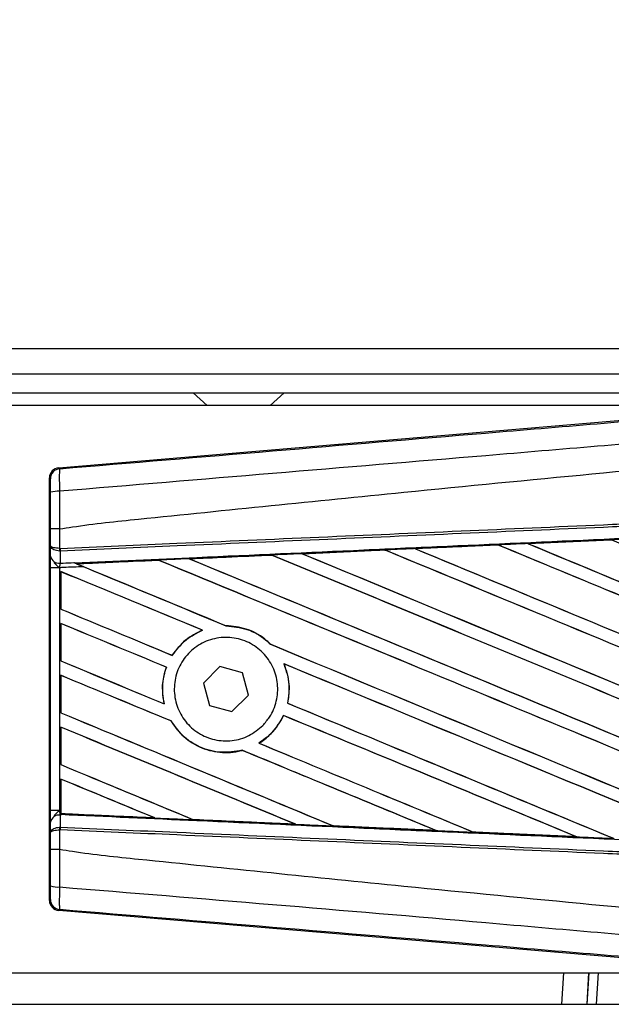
# Model space of a CAD drawing. Header units: millimetres. Extents: x 0 to 420, y 0 to 297.
# Tile 46 of 81: x 206.48 to 211.98, y 257.1 to 266.25. Entities that reach past the tile are written whole.
import ezdxf

# ---------------------------------------------------------------- set-up
doc = ezdxf.new("R2010")
doc.units = ezdxf.units.MM
doc.layers.add('QUOTE', color=174, linetype='Continuous')
doc.styles.add('SLDTEXTSTYLE3', font='TXT', dxfattribs={"width": 0.75})
doc.dimstyles.new('SLDDIMSTYLE0', dxfattribs={"dimtxt": 3, "dimasz": 3, "dimexe": 0, "dimexo": 0.0625, "dimgap": 0.75, "dimtad": 1, "dimlfac": 8.533318, "dimrnd": 1e-09, "dimzin": 12, "dimdsep": 46, "dimtxsty": 'SLDTEXTSTYLE3', "dimsah": 1, "dimcen": 0.09, "dimadec": 0, "dimazin": 3, "dimtfac": 1, "dimtdec": 3, "dimtofl": 0, "dimtmove": 0, "dimatfit": 3, "dimfxl": 0, "dimfrac": 2, "dimtolj": 1, "dimtzin": 12, "dimarcsym": 0})

# ---------------------------------------------------------------- blocks, each defined once
blk = doc.blocks.new('_D')
at = {"layer": 'QUOTE'}
for p, q in [((59.0965, 262.0284), (59.0965, 274.8321)), ((217.2999, 262.0284), (217.2999, 274.8321)), ((217.2999, 272.8321), (59.0965, 272.8321))]:
    blk.add_line(p, q, dxfattribs=at)
for points in [[(59.0965, 272.8321), (62.0965, 272.3321), (62.0965, 273.3321)], [(217.2999, 272.8321), (214.2999, 273.3321), (214.2999, 272.3321)]]:
    blk.add_solid(points, dxfattribs=at)
at = {"layer": 'QUOTE', "insert": (133.7649, 276.6993), "char_height": 3, "attachment_point": 1, "style": 'SLDTEXTSTYLE3'}
blk.add_mtext('1350', dxfattribs=at)

msp = doc.modelspace()

# ---------------------------------------------------------------- linework, layer by layer
at = {"color": 7, "linetype": 'Continuous', "lineweight": 25}
for p, q in [((217.2999, 263.1924), (59.0965, 263.1924)), ((62.3192, 262.9581), (214.0772, 262.9581)), ((62.4949, 262.7823), (213.9015, 262.7823)), ((208.0877, 262.7823), (208.2179, 262.6651)), ((208.8038, 262.6651), (208.934, 262.7823)), ((213.7082, 262.6651), (195.6202, 262.6651)), ((206.8394, 262.0859), (213.7905, 262.672)), ((206.8394, 262.0859), (206.8486, 262.0775)), ((206.7627, 261.9841), (206.7535, 261.9925)), ((206.7535, 258.0642), (206.7535, 261.9925)), ((206.764, 261.3607), (206.764, 261.5169)), ((206.8482, 261.5171), (206.8483, 261.5171)), ((206.8483, 261.5171), (206.8483, 261.3365)), ((211.1997, 261.381), (211.9738, 261.4155)), ((211.9743, 261.4153), (211.2005, 261.3807)), ((211.9738, 261.4155), (211.9743, 261.4153)), ((211.9743, 261.4153), (211.9752, 261.4143)), ((206.7632, 261.2652), (206.764, 261.3607)), ((206.8541, 261.3116), (206.8482, 261.3117)), ((206.8483, 261.3365), (206.852, 261.3365)), ((206.8541, 261.3116), (206.8531, 261.1987)), ((209.1018, 261.2873), (209.87, 261.3217)), ((209.87, 261.3217), (209.8712, 261.3211)), ((209.8712, 261.3211), (209.8721, 261.3203)), ((210.1505, 261.3342), (210.9219, 261.3686)), ((210.1518, 261.3337), (210.1505, 261.3342)), ((210.1549, 261.333), (210.1518, 261.3337)), ((210.9219, 261.3686), (210.9226, 261.3683)), ((210.9226, 261.3683), (210.9236, 261.3674)), ((211.2005, 261.3807), (211.1997, 261.381)), ((211.2037, 261.3799), (211.2005, 261.3807)), ((206.9791, 261.2042), (206.9867, 261.2011)), ((207.7689, 261.2263), (207.0096, 261.1918)), ((207.7689, 261.2263), (207.7697, 261.2254)), ((208.0593, 261.2386), (208.0563, 261.2393)), ((208.8199, 261.2738), (208.8208, 261.2729)), ((209.1068, 261.2858), (209.1037, 261.2866)), ((206.7628, 258.8999), (206.7628, 261.1568)), ((206.847, 261.1568), (206.7628, 261.1568)), ((206.847, 261.1568), (206.847, 258.8999)), ((206.8582, 261.1207), (206.8582, 260.7726)), ((206.8587, 261.12), (206.8582, 261.1207)), ((206.8587, 260.7729), (206.8587, 261.12)), ((207.0124, 261.1911), (207.0096, 261.1918)), ((206.8582, 260.7726), (206.8587, 260.7729)), ((206.8582, 260.6387), (206.8582, 260.2906)), ((206.8587, 260.6379), (206.8582, 260.6387)), ((206.8587, 260.2909), (206.8587, 260.6379)), ((208.1749, 260.576), (208.1769, 260.5757)), ((208.3949, 260.6167), (208.3938, 260.6177)), ((208.8094, 260.4452), (208.8079, 260.4453)), ((206.8582, 260.2906), (206.8587, 260.2909)), ((207.8951, 260.3421), (207.8944, 260.343)), ((207.8398, 260.2325), (207.841, 260.2326)), ((208.3383, 260.2377), (208.1847, 260.0851)), ((208.5472, 260.181), (208.3383, 260.2377)), ((208.9321, 260.2635), (208.9337, 260.2622)), ((206.8582, 260.1567), (206.8582, 259.8086)), ((206.8587, 260.1559), (206.8582, 260.1567)), ((206.8587, 259.8089), (206.8587, 260.1559)), ((208.6026, 259.9717), (208.5472, 260.181)), ((208.1847, 260.0851), (208.2401, 259.8758)), ((208.449, 259.8191), (208.6026, 259.9717)), ((207.8206, 259.891), (207.8193, 259.8921)), ((208.2401, 259.8758), (208.449, 259.8191)), ((208.9675, 259.8976), (208.9664, 259.8975)), ((206.8582, 259.8086), (206.8587, 259.8089)), ((208.9277, 259.7833), (208.9284, 259.7825)), ((206.8582, 259.6747), (206.8582, 259.3266)), ((206.8587, 259.6739), (206.8582, 259.6747)), ((206.8587, 259.3269), (206.8587, 259.6739)), ((207.8829, 259.7326), (207.8841, 259.7327)), ((208.7012, 259.5261), (208.6995, 259.5263)), ((208.5442, 259.4599), (208.5449, 259.459)), ((206.8582, 259.3266), (206.8587, 259.3269)), ((206.8582, 259.1927), (206.8582, 258.8995)), ((206.8587, 259.1919), (206.8582, 259.1927)), ((206.8587, 258.8726), (206.8587, 259.1919)), ((206.847, 258.8999), (206.7628, 258.8999)), ((206.847, 258.8999), (206.8582, 258.8995)), ((206.8531, 258.858), (206.8541, 258.7451)), ((206.8581, 258.8578), (206.8531, 258.858)), ((206.8581, 258.8615), (206.8581, 258.8578)), ((206.8582, 258.8995), (206.8582, 258.8699)), ((206.8582, 258.8699), (206.8583, 258.8718)), ((206.8587, 258.8726), (206.8583, 258.8718)), ((206.8583, 258.8718), (207.7303, 258.8322)), ((207.7303, 258.8322), (207.7267, 258.8332)), ((206.764, 258.696), (206.7632, 258.7915)), ((206.8541, 258.7451), (206.8482, 258.745)), ((208.0873, 258.8169), (208.0884, 258.816)), ((209.0394, 258.773), (209.0357, 258.7741)), ((209.3904, 258.7581), (209.3915, 258.7572)), ((206.764, 258.5398), (206.764, 258.696)), ((206.8483, 258.7202), (206.8483, 258.5396)), ((206.852, 258.7202), (206.8483, 258.7202)), ((210.3473, 258.7142), (210.3434, 258.7153)), ((210.3473, 258.7142), (210.3488, 258.7137)), ((210.6931, 258.6997), (210.6943, 258.6987)), ((210.6953, 258.6982), (210.6943, 258.6987)), ((210.6943, 258.6987), (211.6539, 258.6558)), ((211.6539, 258.6558), (211.6499, 258.6569)), ((211.6539, 258.6558), (211.6548, 258.6554)), ((206.8483, 258.5396), (206.8482, 258.5396)), ((206.7535, 258.0642), (206.7627, 258.0726)), ((206.8486, 257.9792), (206.8394, 257.9708)), ((213.7905, 257.3847), (206.8394, 257.9708)), ((195.6202, 257.3916), (213.7082, 257.3916)), ((211.5298, 257.3916), (211.5116, 257.0987)), ((211.7646, 257.3916), (211.7464, 257.0987)), ((211.7667, 257.3916), (211.7485, 257.0987)), ((211.8527, 257.3916), (211.8346, 257.0987)), ((186.9412, 257.0987), (214.0772, 257.0987))]:
    msp.add_line(p, q, dxfattribs=at)
for centre, radius, start, end in [((206.8564, 261.9841), 0.0938, 94.82433, 179.99539), ((206.8288, 261.6499), 0.218, 85.09319, 107.31758), ((207.1077, 261.3232), 0.2597, 177.05597, 182.52778), ((207.1136, 261.3463), 0.2618, 182.14324, 187.61854), ((206.8447, 261.2814), 0.0831, 191.25385, 275.81306), ((206.8447, 258.7753), 0.0831, 84.18694, 168.74615), ((207.1077, 258.7336), 0.2597, 177.47222, 182.94403), ((207.1136, 258.7104), 0.2618, 172.38146, 177.85676), ((206.8288, 258.4068), 0.218, 252.68242, 274.90681), ((206.8564, 258.0726), 0.0938, 180.00461, 265.17567)]:
    msp.add_arc(centre, radius, start, end, dxfattribs=at)
for centre, major_axis, ratio, start_param, end_param in [((206.8473, 261.9925), (-0.069, 0.0634), 0.99993, 5.539882, 7.026488), ((217.0551, 259.8831), (100.4649, 4.3877), 0.017438, 1.62062, 1.628312), ((217.0551, 258.3624), (100.523, -41.6412), 0.008062, 1.574136, 1.624706), ((217.0551, 259.8831), (100.4649, 4.3877), 0.017438, 1.641594, 1.649233), ((217.0551, 257.3984), (100.523, -41.6412), 0.008062, 1.613701, 1.645675), ((217.0551, 257.3984), (100.4644, -41.6169), 0.008062, 1.613735, 1.645695), ((217.0551, 259.4215), (100.523, -41.6412), 0.008062, 4.646988, 4.676221), ((217.0551, 259.8831), (100.4649, 4.3877), 0.017438, 1.631105, 1.638772), ((217.0551, 259.4215), (100.4644, -41.6169), 0.008062, 4.646992, 4.676189), ((217.0551, 257.8804), (100.523, -41.6412), 0.008062, 1.612259, 1.635187), ((217.0551, 257.8804), (100.4644, -41.6169), 0.008062, 1.612295, 1.635206), ((217.0551, 259.9035), (100.523, -41.6412), 0.008062, 4.657446, 4.678542), ((217.0551, 259.9035), (100.4644, -41.6169), 0.008062, 4.657452, 4.678514), ((217.0551, 259.8831), (100.4649, 4.3877), 0.017438, 1.662591, 1.670164), ((217.0551, 256.4344), (100.523, -41.6412), 0.008062, 1.60191, 1.666675), ((217.0551, 256.4344), (100.4644, -41.6169), 0.008062, 1.60197, 1.666693), ((217.0551, 258.4575), (100.523, -41.6412), 0.008062, 4.626061, 4.691308), ((217.0551, 259.8831), (100.4649, 4.3877), 0.017438, 1.652089, 1.659697), ((217.0551, 258.4575), (100.4644, -41.6169), 0.008062, 4.626066, 4.69128), ((217.0551, 256.9164), (100.523, -41.6412), 0.008062, 1.588947, 1.65617), ((217.0551, 256.9164), (100.4644, -41.6169), 0.008062, 1.588999, 1.65619), ((217.0551, 258.9395), (100.523, -41.6412), 0.008062, 4.636527, 4.679253), ((217.0551, 258.9395), (100.4644, -41.6169), 0.008062, 4.63653, 4.679105), ((217.0551, 255.9524), (100.523, -41.6412), 0.008062, 1.662571, 1.675749), ((217.0551, 255.9524), (100.4644, -41.6169), 0.008062, 1.662643, 1.675803), ((217.0551, 257.9755), (100.523, -41.6412), 0.008062, 4.615589, 4.616236), ((217.0551, 257.9755), (100.4644, -41.6169), 0.008062, 4.615599, 4.629409), ((217.0551, 257.9755), (100.523, -41.6412), 0.008062, 4.616236, 4.629471), ((217.0551, 257.4935), (100.523, -41.6412), 0.008062, 4.614116, 4.624479), ((217.0551, 257.4935), (100.4644, -41.6169), 0.008062, 4.614062, 4.624418), ((217.0551, 255.4704), (100.523, -41.6412), 0.008062, 1.665927, 1.675749), ((217.0551, 255.4704), (100.4644, -41.6169), 0.008062, 1.665992, 1.675803), ((217.0551, 257.9755), (100.523, -41.6412), 0.008062, 4.633593, 4.678354), ((217.0551, 257.9755), (100.4644, -41.6169), 0.008062, 4.633561, 4.678318), ((217.0551, 257.0115), (100.523, -41.6412), 0.008062, 4.614116, 4.623735), ((217.0551, 257.0115), (100.4644, -41.6169), 0.008062, 4.614062, 4.623668), ((217.0551, 255.9524), (100.523, -41.6412), 0.008062, 1.614888, 1.655032), ((217.0551, 255.9524), (100.4644, -41.6169), 0.008062, 1.614957, 1.655062), ((217.0551, 254.9884), (100.523, -41.6412), 0.008062, 1.665496, 1.675749), ((217.0551, 254.9884), (100.4644, -41.6169), 0.008062, 1.665561, 1.675803), ((217.0551, 257.4935), (100.523, -41.6412), 0.008062, 4.635176, 4.665392), ((217.0551, 257.4935), (100.4644, -41.6169), 0.008062, 4.635139, 4.665345), ((217.0551, 256.5295), (100.523, -41.6412), 0.008062, 4.614116, 4.639436), ((217.0551, 256.5295), (100.4644, -41.6169), 0.008062, 4.614062, 4.639362), ((217.0551, 255.4704), (100.523, -41.6412), 0.008062, 1.627884, 1.655076), ((217.0551, 255.4704), (100.4644, -41.6169), 0.008062, 1.627964, 1.655116), ((217.0551, 254.5064), (100.523, -41.6412), 0.008062, 1.653936, 1.675749), ((217.0551, 254.5064), (100.4644, -41.6169), 0.008062, 1.654045, 1.675803), ((217.0551, 257.0115), (100.523, -41.6412), 0.008062, 4.632511, 4.65242), ((217.0551, 257.0115), (100.4644, -41.6169), 0.008062, 4.63248, 4.652361), ((217.0551, 254.9884), (100.523, -41.6412), 0.008062, 1.6409, 1.658904), ((217.0551, 254.9884), (100.4644, -41.6169), 0.008062, 1.640992, 1.658946), ((217.0551, 256.0475), (100.523, -41.6412), 0.008062, 4.614116, 4.62644), ((217.0551, 256.0475), (100.4644, -41.6169), 0.008062, 4.614062, 4.626346), ((217.0551, 254.0244), (100.523, -41.6412), 0.008062, 1.666993, 1.675749), ((217.0551, 254.0244), (100.4644, -41.6169), 0.008062, 1.667123, 1.675803), ((217.0551, 260.1737), (100.4649, -4.3877), 0.017438, 4.611483, 4.620164), ((217.0551, 260.1737), (100.4649, -4.3877), 0.017438, 4.623768, 4.633242), ((217.0551, 260.1737), (100.4649, -4.3877), 0.017438, 4.636784, 4.646294), ((217.0551, 260.1737), (100.4649, -4.3877), 0.017438, 4.649783, 4.659323), ((206.8473, 258.0642), (-0.069, -0.0634), 0.99993, 5.539882, 7.026488)]:
    msp.add_ellipse(centre, major_axis=major_axis, ratio=ratio, start_param=start_param, end_param=end_param, dxfattribs=at)
for points, knots in [([(206.8486, 262.0775), (208.1667, 262.1876), (210.1748, 262.3553), (212.8806, 262.5823), (214.9578, 262.7568), (216.3433, 262.8736), (217.0359, 262.9319)], [0, 0, 0, 0, 0.3890527, 0.5926729, 0.7963808, 1, 1, 1, 1]), ([(217.0534, 262.7231), (217.0534, 262.7231), (216.3592, 262.6649), (214.9707, 262.5474), (212.8887, 262.3727), (210.1783, 262.1452), (208.167, 261.9773), (206.8474, 261.8671)], [0, 0, 0, 0, 0.000001, 0.203711, 0.407472, 0.611233, 1, 1, 1, 1]), ([(206.8483, 261.5171), (206.8877, 261.5234), (207.1306, 261.5624), (208.1965, 261.671), (210.3867, 261.8971), (213.5465, 262.1947), (215.8851, 262.411), (217.0551, 262.5192)], [0, 0, 0, 0, 0.011701, 0.072209, 0.314194, 0.656887, 1, 1, 1, 1]), ([(206.8486, 262.0775), (206.8477, 262.0746), (206.8461, 262.0689), (206.845, 262.0278), (206.8451, 261.968), (206.8462, 261.9103), (206.8472, 261.8758), (206.8474, 261.8671)], [0, 0, 0, 0, 0.2310896, 0.4626691, 0.6930315, 0.9222733, 1, 1, 1, 1]), ([(206.7639, 261.858), (206.7639, 261.8632), (206.7639, 261.8839), (206.7637, 261.9187), (206.7635, 261.9545), (206.7631, 261.9791), (206.7628, 261.9824), (206.7627, 261.9841)], [0, 0, 0, 0, 0.077747, 0.306836, 0.536957, 0.768509, 1, 1, 1, 1]), ([(206.764, 261.5169), (206.764, 261.5469), (206.764, 261.6608), (206.764, 261.7743), (206.7639, 261.858)], [0, 0, 0, 0, 0.263426, 1, 1, 1, 1]), ([(206.8474, 261.8671), (206.8476, 261.7813), (206.8479, 261.6648), (206.8481, 261.548), (206.8482, 261.5171)], [0, 0, 0, 0, 0.736116, 1, 1, 1, 1]), ([(206.852, 261.3365), (207.214, 261.3523), (208.0153, 261.3872), (209.2578, 261.4414), (210.5793, 261.499), (211.5715, 261.5423), (212.5638, 261.5856), (213.556, 261.6288), (215.1631, 261.6989), (216.3295, 261.7498), (217.0545, 261.7814)], [0, 0, 0, 0, 0.106788, 0.236344, 0.366001, 0.49568, 0.528068, 0.657625, 0.787181, 1, 1, 1, 1]), ([(217.0556, 261.7565), (216.3306, 261.7249), (215.1644, 261.674), (213.5574, 261.604), (212.5653, 261.5607), (211.5732, 261.5174), (210.5811, 261.4741), (209.2597, 261.4165), (208.0173, 261.3623), (207.2161, 261.3274), (206.8541, 261.3116)], [0, 0, 0, 0, 0.212819, 0.342375, 0.471932, 0.50432, 0.633999, 0.763656, 0.893212, 1, 1, 1, 1]), ([(206.9867, 261.2011), (207.3659, 261.2183), (208.2613, 261.259), (209.4167, 261.3111), (210.7101, 261.3691), (212.0047, 261.427), (213.5594, 261.496), (215.1151, 261.5647), (216.2822, 261.6159), (216.9306, 261.6442), (217.0602, 261.6499)], [0, 0, 0, 0, 0.1133009, 0.26751, 0.3446127, 0.4988218, 0.6530308, 0.8072398, 0.9614489, 1, 1, 1, 1]), ([(206.8482, 261.5171), (206.8378, 261.5171), (206.8171, 261.5171), (206.7908, 261.5171), (206.772, 261.517), (206.7647, 261.5169), (206.7642, 261.5169), (206.764, 261.5169)], [0, 0, 0, 0, 0.231063, 0.462125, 0.693189, 0.928393, 1, 1, 1, 1]), ([(212.2493, 261.4277), (212.2318, 261.4269), (212.14, 261.4229), (212.0481, 261.4188), (211.9738, 261.4155)], [0, 0, 0, 0, 0.190783, 1, 1, 1, 1]), ([(206.8482, 261.3117), (206.8383, 261.3128), (206.8186, 261.3149), (206.7934, 261.3241), (206.7743, 261.3367), (206.7656, 261.3496), (206.7641, 261.3578), (206.764, 261.3606), (206.764, 261.3607)], [0, 0, 0, 0, 0.21642, 0.429932, 0.649146, 0.8823, 0.994684, 1, 1, 1, 1]), ([(206.8483, 261.3365), (206.8384, 261.337), (206.8187, 261.3381), (206.7935, 261.3426), (206.7744, 261.3489), (206.7656, 261.3552), (206.7641, 261.3593), (206.764, 261.3607), (206.764, 261.3607)], [0, 0, 0, 0, 0.21642, 0.429932, 0.649146, 0.8823, 0.994684, 1, 1, 1, 1]), ([(209.8712, 261.3211), (209.8067, 261.3182), (209.5508, 261.3067), (209.295, 261.2952), (209.1037, 261.2866)], [0, 0, 0, 0, 0.2520371, 1, 1, 1, 1]), ([(210.1505, 261.3342), (210.133, 261.3334), (210.0395, 261.3293), (209.946, 261.3251), (209.87, 261.3217)], [0, 0, 0, 0, 0.187241, 1, 1, 1, 1]), ([(210.9226, 261.3683), (210.7663, 261.3613), (210.5093, 261.3498), (210.2524, 261.3383), (210.1518, 261.3337)], [0, 0, 0, 0, 0.608399, 1, 1, 1, 1]), ([(211.1997, 261.381), (211.1821, 261.3802), (211.0915, 261.3762), (210.9989, 261.3721), (210.9238, 261.3687), (210.9219, 261.3686)], [0, 0, 0, 0, 0.189164, 0.978774, 1, 1, 1, 1]), ([(206.7628, 261.1568), (206.7628, 261.1768), (206.7629, 261.2139), (206.7631, 261.2486), (206.7632, 261.263), (206.7632, 261.2652)], [0, 0, 0, 0, 0.497712, 0.923778, 1, 1, 1, 1]), ([(206.7988, 261.2025), (206.8078, 261.1927), (206.8226, 261.1764), (206.8399, 261.1625), (206.8469, 261.1569), (206.847, 261.1568)], [0, 0, 0, 0, 0.599819, 0.990058, 1, 1, 1, 1]), ([(206.8531, 261.1987), (206.8628, 261.1992), (206.9048, 261.201), (206.9468, 261.2028), (206.9791, 261.2042)], [0, 0, 0, 0, 0.231001, 1, 1, 1, 1]), ([(206.9791, 261.2042), (206.999, 261.196), (207.0293, 261.1835), (207.0599, 261.1708), (207.0703, 261.1665)], [0, 0, 0, 0, 0.6608732, 1, 1, 1, 1]), ([(207.0055, 261.1934), (207.0023, 261.1947), (206.9967, 261.197), (206.9897, 261.1999), (206.9867, 261.2011)], [0, 0, 0, 0, 0.5670555, 1, 1, 1, 1]), ([(207.0055, 261.1934), (207.0962, 261.1975), (207.3497, 261.2088), (207.6033, 261.2202), (207.7661, 261.2275)], [0, 0, 0, 0, 0.357976, 1, 1, 1, 1]), ([(208.0535, 261.2404), (208.036, 261.2396), (207.9485, 261.2357), (207.8527, 261.2314), (207.7744, 261.2279), (207.7661, 261.2275)], [0, 0, 0, 0, 0.182548, 0.912741, 1, 1, 1, 1]), ([(207.7661, 261.2275), (207.7669, 261.2271), (207.7685, 261.2265), (207.7687, 261.2263), (207.7689, 261.2263)], [0, 0, 0, 0, 0.576987, 1, 1, 1, 1]), ([(208.0535, 261.2404), (208.1679, 261.2455), (208.4227, 261.2569), (208.6777, 261.2684), (208.8181, 261.2746)], [0, 0, 0, 0, 0.449213, 1, 1, 1, 1]), ([(208.0563, 261.2393), (208.056, 261.2394), (208.0556, 261.2396), (208.0541, 261.2402), (208.0535, 261.2404)], [0, 0, 0, 0, 0.615701, 1, 1, 1, 1]), ([(208.8199, 261.2738), (208.589, 261.2634), (208.3344, 261.2519), (208.08, 261.2404), (208.0563, 261.2393)], [0, 0, 0, 0, 0.907023, 1, 1, 1, 1]), ([(209.1018, 261.2873), (209.0843, 261.2866), (208.9897, 261.2823), (208.8951, 261.2781), (208.8181, 261.2746)], [0, 0, 0, 0, 0.18503, 1, 1, 1, 1]), ([(208.8181, 261.2746), (208.8187, 261.2743), (208.8197, 261.2739), (208.8199, 261.2738), (208.8199, 261.2738)], [0, 0, 0, 0, 0.69735, 1, 1, 1, 1]), ([(209.1037, 261.2866), (209.1035, 261.2867), (209.1031, 261.2868), (209.1021, 261.2872), (209.1018, 261.2873)], [0, 0, 0, 0, 0.748666, 1, 1, 1, 1]), ([(206.8531, 261.1987), (206.8529, 261.1979), (206.8515, 261.1923), (206.8493, 261.18), (206.8477, 261.1658), (206.8471, 261.158), (206.847, 261.1568)], [0, 0, 0, 0, 0.0771068, 0.5053181, 0.9215233, 1, 1, 1, 1]), ([(207.0703, 261.1665), (207.0088, 261.1638), (206.9344, 261.1606), (206.8599, 261.1573), (206.847, 261.1568)], [0, 0, 0, 0, 0.826564, 1, 1, 1, 1]), ([(207.0096, 261.1918), (207.0093, 261.1919), (207.0087, 261.1921), (207.0066, 261.193), (207.0055, 261.1934)], [0, 0, 0, 0, 0.517453, 1, 1, 1, 1]), ([(208.1749, 260.576), (208.1195, 260.5486), (208.0076, 260.4934), (207.9324, 260.3935), (207.8944, 260.343)], [0, 0, 0, 0, 0.494732, 1, 1, 1, 1]), ([(207.8951, 260.3421), (207.9353, 260.3952), (208.0113, 260.4953), (208.1239, 260.55), (208.1769, 260.5757)], [0, 0, 0, 0, 0.529542, 1, 1, 1, 1]), ([(208.8094, 260.4452), (208.7917, 260.4616), (208.7255, 260.5227), (208.5866, 260.599), (208.4572, 260.6116), (208.3938, 260.6177)], [0, 0, 0, 0, 0.157382, 0.586829, 1, 1, 1, 1]), ([(208.3949, 260.6167), (208.4607, 260.61), (208.5927, 260.5965), (208.7295, 260.5182), (208.7929, 260.4593), (208.8079, 260.4453)], [0, 0, 0, 0, 0.431457, 0.865462, 1, 1, 1, 1]), ([(208.7367, 259.6909), (208.6949, 259.6561), (208.6112, 259.5864), (208.451, 259.5422), (208.287, 259.5502), (208.1342, 259.6132), (208.0111, 259.7231), (207.9316, 259.8675), (207.9045, 260.0296), (207.9324, 260.1912), (208.012, 260.3345), (208.1344, 260.4436), (208.2864, 260.5062), (208.4509, 260.5151), (208.6093, 260.4687), (208.7433, 260.3723), (208.8376, 260.2372), (208.8817, 260.0785), (208.8705, 259.9152), (208.8158, 259.7818), (208.7586, 259.7161), (208.7367, 259.6909)], [0, 0, 0, 0, 0.053804, 0.1076031, 0.1615183, 0.2155014, 0.269422, 0.323168, 0.3767051, 0.4301008, 0.4834934, 0.5370217, 0.5907565, 0.6446694, 0.6986525, 0.7525749, 0.8063418, 0.8599294, 0.9133852, 0.9668046, 1, 1, 1, 1]), ([(207.8398, 260.2325), (207.831, 260.2046), (207.8022, 260.1141), (207.7982, 259.9957), (207.8153, 259.9117), (207.8193, 259.8921)], [0, 0, 0, 0, 0.253984, 0.826432, 1, 1, 1, 1]), ([(207.8206, 259.891), (207.8108, 259.956), (207.7933, 260.0717), (207.8264, 260.1835), (207.841, 260.2326)], [0, 0, 0, 0, 0.5610233, 1, 1, 1, 1]), ([(208.9321, 260.2635), (208.9531, 260.2013), (208.9935, 260.0819), (208.9752, 259.9573), (208.9664, 259.8975)], [0, 0, 0, 0, 0.520389, 1, 1, 1, 1]), ([(208.9675, 259.8976), (208.9719, 259.9215), (208.9885, 260.01), (208.9801, 260.1373), (208.9455, 260.2306), (208.9337, 260.2622)], [0, 0, 0, 0, 0.196069, 0.727723, 1, 1, 1, 1]), ([(208.9277, 259.7833), (208.895, 259.7257), (208.8369, 259.6233), (208.7413, 259.5558), (208.6995, 259.5263)], [0, 0, 0, 0, 0.562837, 1, 1, 1, 1]), ([(208.7012, 259.5261), (208.7067, 259.5296), (208.7476, 259.5553), (208.836, 259.6287), (208.8997, 259.7203), (208.9278, 259.7813), (208.9284, 259.7825)], [0, 0, 0, 0, 0.056659, 0.418606, 0.988574, 1, 1, 1, 1]), ([(207.8829, 259.7326), (207.9141, 259.6877), (207.9832, 259.5883), (208.1428, 259.4829), (208.3366, 259.4302), (208.4748, 259.4406), (208.5419, 259.4582), (208.5449, 259.459)], [0, 0, 0, 0, 0.2124905, 0.4699569, 0.7284596, 0.9876644, 1, 1, 1, 1]), ([(208.5442, 259.4599), (208.4785, 259.4491), (208.347, 259.4275), (208.1511, 259.4808), (207.9879, 259.5845), (207.9168, 259.686), (207.8841, 259.7327)], [0, 0, 0, 0, 0.258616, 0.518255, 0.777866, 1, 1, 1, 1]), ([(206.7632, 258.7915), (206.7631, 258.8072), (206.7629, 258.8365), (206.7628, 258.877), (206.7628, 258.897), (206.7628, 258.8999)], [0, 0, 0, 0, 0.497508, 0.927187, 1, 1, 1, 1]), ([(206.847, 258.8999), (206.8469, 258.8998), (206.8399, 258.8943), (206.8226, 258.8803), (206.8078, 258.8641), (206.7988, 258.8542)], [0, 0, 0, 0, 0.009942, 0.400181, 1, 1, 1, 1]), ([(206.847, 258.8999), (206.8471, 258.8988), (206.8477, 258.891), (206.8494, 258.8753), (206.8518, 258.8641), (206.8531, 258.858)], [0, 0, 0, 0, 0.071868, 0.498786, 1, 1, 1, 1]), ([(206.8582, 258.8995), (206.8582, 258.8918), (206.8582, 258.8775), (206.8581, 258.8641), (206.8581, 258.8586), (206.8581, 258.8578)], [0, 0, 0, 0, 0.497972, 0.924774, 1, 1, 1, 1]), ([(206.8581, 258.8615), (206.8581, 258.8639), (206.8582, 258.8675), (206.8582, 258.8694), (206.8582, 258.8699)], [0, 0, 0, 0, 0.708181, 1, 1, 1, 1]), ([(217.0602, 258.4069), (216.9306, 258.4125), (216.2822, 258.4408), (215.1151, 258.492), (213.5594, 258.5607), (212.0047, 258.6297), (210.7101, 258.6876), (209.4167, 258.7457), (208.2184, 258.7997), (207.2802, 258.8423), (206.8581, 258.8615)], [0, 0, 0, 0, 0.038064, 0.190322, 0.342581, 0.49484, 0.647098, 0.723226, 0.875485, 1, 1, 1, 1]), ([(207.7343, 258.8306), (207.6237, 258.8356), (207.3872, 258.8462), (207.0952, 258.8593), (206.9137, 258.8674), (206.8582, 258.8699)], [0, 0, 0, 0, 0.378417, 0.809859, 1, 1, 1, 1]), ([(207.7303, 258.8322), (207.7307, 258.8321), (207.7314, 258.8318), (207.7334, 258.831), (207.7343, 258.8306)], [0, 0, 0, 0, 0.5548092, 1, 1, 1, 1]), ([(207.7343, 258.8306), (207.7518, 258.8299), (207.8392, 258.8259), (207.9582, 258.8206), (208.0598, 258.8161), (208.0914, 258.8146)], [0, 0, 0, 0, 0.146921, 0.734606, 1, 1, 1, 1]), ([(206.764, 258.696), (206.764, 258.6961), (206.7641, 258.6989), (206.7656, 258.7071), (206.7743, 258.72), (206.7934, 258.7327), (206.8186, 258.7418), (206.8383, 258.7439), (206.8482, 258.745)], [0, 0, 0, 0, 0.005316, 0.1177, 0.350854, 0.570068, 0.78358, 1, 1, 1, 1]), ([(206.8541, 258.7451), (207.2161, 258.7294), (208.0173, 258.6944), (209.2597, 258.6402), (210.5811, 258.5826), (211.5732, 258.5393), (212.5653, 258.496), (213.5574, 258.4528), (215.1644, 258.3827), (216.3306, 258.3318), (217.0556, 258.3002)], [0, 0, 0, 0, 0.106787, 0.236344, 0.366001, 0.49568, 0.528068, 0.657625, 0.787181, 1, 1, 1, 1]), ([(208.0914, 258.8146), (208.0905, 258.815), (208.0889, 258.8157), (208.0885, 258.8159), (208.0884, 258.816)], [0, 0, 0, 0, 0.569226, 1, 1, 1, 1]), ([(208.0884, 258.816), (208.1013, 258.8154), (208.4182, 258.8011), (208.7353, 258.7867), (209.0394, 258.773)], [0, 0, 0, 0, 0.040966, 1, 1, 1, 1]), ([(209.0419, 258.7721), (208.9449, 258.7764), (208.7428, 258.7855), (208.4311, 258.7994), (208.2113, 258.8093), (208.0965, 258.8144), (208.0914, 258.8146)], [0, 0, 0, 0, 0.306068, 0.637612, 0.983829, 1, 1, 1, 1]), ([(209.0394, 258.773), (209.0398, 258.7729), (209.0402, 258.7727), (209.0415, 258.7722), (209.0419, 258.7721)], [0, 0, 0, 0, 0.675352, 1, 1, 1, 1]), ([(209.0419, 258.7721), (209.0594, 258.7713), (209.1469, 258.7674), (209.2641, 258.7621), (209.3637, 258.7577), (209.3933, 258.7563)], [0, 0, 0, 0, 0.149425, 0.747127, 1, 1, 1, 1]), ([(209.3933, 258.7563), (209.3927, 258.7566), (209.3917, 258.757), (209.3916, 258.7571), (209.3915, 258.7572)], [0, 0, 0, 0, 0.6976298, 1, 1, 1, 1]), ([(209.3915, 258.7572), (209.4869, 258.7529), (209.8054, 258.7385), (210.1241, 258.7242), (210.3473, 258.7142)], [0, 0, 0, 0, 0.299491, 1, 1, 1, 1]), ([(210.3488, 258.7137), (210.2818, 258.7166), (210.1288, 258.7235), (209.8865, 258.7343), (209.6351, 258.7455), (209.4695, 258.7529), (209.3933, 258.7563)], [0, 0, 0, 0, 0.210383, 0.480144, 0.760626, 1, 1, 1, 1]), ([(206.764, 258.696), (206.764, 258.696), (206.7641, 258.6974), (206.7656, 258.7015), (206.7744, 258.7079), (206.7935, 258.7141), (206.8187, 258.7186), (206.8384, 258.7197), (206.8483, 258.7202)], [0, 0, 0, 0, 0.005316, 0.1177, 0.350854, 0.570068, 0.78358, 1, 1, 1, 1]), ([(217.0545, 258.2753), (216.3295, 258.307), (215.1631, 258.3578), (213.556, 258.4279), (212.5638, 258.4712), (211.5715, 258.5144), (210.5793, 258.5577), (209.2578, 258.6153), (208.0153, 258.6695), (207.214, 258.7044), (206.852, 258.7202)], [0, 0, 0, 0, 0.212819, 0.342375, 0.471932, 0.50432, 0.633999, 0.763656, 0.893213, 1, 1, 1, 1]), ([(210.3488, 258.7137), (210.3663, 258.7129), (210.4539, 258.709), (210.5694, 258.7038), (210.6674, 258.6994), (210.6953, 258.6982)], [0, 0, 0, 0, 0.15162, 0.758101, 1, 1, 1, 1]), ([(211.6548, 258.6554), (211.4653, 258.6639), (211.2019, 258.6756), (210.8821, 258.6899), (210.7518, 258.6957), (210.6953, 258.6982)], [0, 0, 0, 0, 0.592367, 0.823393, 1, 1, 1, 1]), ([(211.6548, 258.6554), (211.6723, 258.6547), (211.7599, 258.6508), (211.874, 258.6457), (211.9707, 258.6414), (211.9972, 258.6402)], [0, 0, 0, 0, 0.1534731, 0.767366, 1, 1, 1, 1]), ([(206.7639, 258.1987), (206.764, 258.2824), (206.764, 258.3959), (206.764, 258.5098), (206.764, 258.5398)], [0, 0, 0, 0, 0.736574, 1, 1, 1, 1]), ([(206.764, 258.5398), (206.7642, 258.5398), (206.7647, 258.5398), (206.772, 258.5397), (206.7908, 258.5397), (206.8171, 258.5396), (206.8378, 258.5396), (206.8482, 258.5396)], [0, 0, 0, 0, 0.071607, 0.306811, 0.537875, 0.768937, 1, 1, 1, 1]), ([(206.8482, 258.5396), (206.8481, 258.5088), (206.8479, 258.3919), (206.8476, 258.2754), (206.8474, 258.1897)], [0, 0, 0, 0, 0.263884, 1, 1, 1, 1]), ([(206.8483, 258.5396), (206.8877, 258.5333), (207.1306, 258.4943), (208.1965, 258.3858), (210.3867, 258.1596), (213.5465, 257.862), (215.8851, 257.6457), (217.0551, 257.5375)], [0, 0, 0, 0, 0.011701, 0.072209, 0.314194, 0.656887, 1, 1, 1, 1]), ([(206.7627, 258.0726), (206.7627, 258.0729), (206.7629, 258.0738), (206.7632, 258.085), (206.7636, 258.113), (206.7638, 258.1523), (206.7639, 258.1833), (206.7639, 258.1987)], [0, 0, 0, 0, 0.082108, 0.311655, 0.540707, 0.77037, 1, 1, 1, 1]), ([(206.8474, 258.1897), (206.8467, 258.1639), (206.8454, 258.1124), (206.8449, 258.047), (206.8456, 258.0002), (206.8471, 257.9814), (206.8482, 257.9797), (206.8486, 257.9792)], [0, 0, 0, 0, 0.229688, 0.459597, 0.688779, 0.918089, 1, 1, 1, 1]), ([(206.8474, 258.1897), (208.1671, 258.0818), (210.1784, 257.9174), (212.8886, 257.6728), (214.9714, 257.5525), (216.3578, 257.2987), (217.0534, 257.3337), (217.0534, 257.3337)], [0, 0, 0, 0, 0.388767, 0.592528, 0.796289, 0.999999, 1, 1, 1, 1]), ([(217.0359, 257.1248), (216.3433, 257.1832), (214.9581, 257.2999), (212.8809, 257.4744), (210.1751, 257.7014), (208.1667, 257.8691), (206.8486, 257.9792)], [0, 0, 0, 0, 0.2036202, 0.4072406, 0.6109477, 1, 1, 1, 1])]:
    msp.add_open_spline(points, degree=3, knots=knots, dxfattribs=at)

# ---------------------------------------------------------------- dimensions: what is measured, and where the dimension line sits
at = {"layer": 'QUOTE'}
dim = msp.add_linear_dim(base=(59.0965, 272.8321), p1=(217.2999, 260.0284), p2=(59.0965, 260.0284), dimstyle='SLDDIMSTYLE0', dxfattribs=at)
dim.commit()
dim.dimension.update_dxf_attribs({"geometry": '_D', "text_midpoint": (138.1982, 272.8321), "dimtype": 160})

doc.saveas('drawing.dxf')
